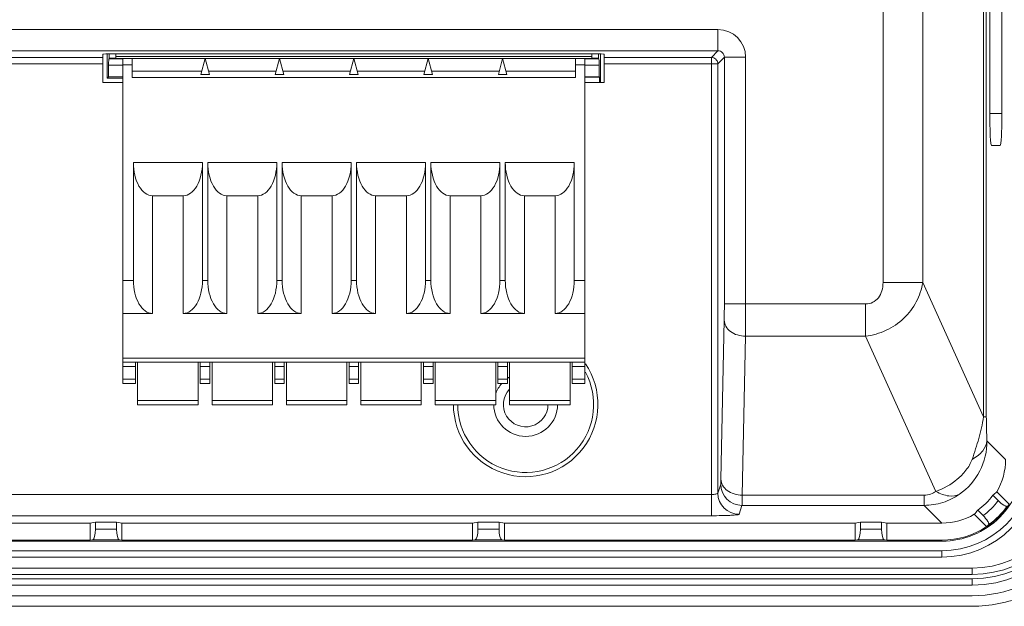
# Model space of a CAD drawing. Header units: centimetres. Extents: x -30 to 30, y -51 to 55.
# Tile 63 of 78: x 17.09 to 20.18, y -2.75 to -0.91. Entities that reach past the tile are written whole.
import ezdxf

# ---------------------------------------------------------------- set-up
doc = ezdxf.new("R2010")
doc.units = ezdxf.units.CM
doc.header["$MEASUREMENT"] = 0
doc.layers.add('06___PRT_ALL_SURFS', color=7, linetype='Continuous')

msp = doc.modelspace()

# ---------------------------------------------------------------- linework, layer by layer
at = {"layer": '06___PRT_ALL_SURFS', "lineweight": 9}
for points in [[(20.17179, -1.20435), (20.17179, -1.20435), (20.17179, -0.43997), (20.17179, -0.43997)], [(20.13392, -0.579), (20.13392, -0.579), (20.13392, -1.20435), (20.13392, -1.20435)], [(20.11413, -2.15624), (20.11413, -2.15624), (20.11413, -0.60235), (20.11413, -0.60235)], [(20.12289, -0.59041), (20.12289, -0.59041), (20.12289, -2.15624), (20.12289, -2.15624)], [(19.79894, -1.73457), (19.79894, -1.73457), (19.79894, -0.62893), (19.79894, -0.62893)], [(19.92332, -0.63473), (19.92332, -0.63473), (19.92332, -1.73457), (19.92332, -1.73457)], [(9.40777, -0.94061), (9.40777, -0.94061), (19.28103, -0.94061), (19.28103, -0.94061)], [(19.28103, -1.00727), (19.28103, -1.00727), (19.28103, -0.94061), (19.28103, -0.94061)], [(19.36768, -1.02726), (19.36767, -0.97941), (19.32888, -0.94061), (19.28103, -0.94061)], [(19.28103, -1.00727), (19.28103, -1.00727), (9.40777, -1.00727), (9.40777, -1.00727)], [(17.35106, -1.10723), (17.35106, -1.10723), (17.35106, -1.01764), (17.35106, -1.01764)], [(17.36511, -1.01718), (17.36511, -1.01718), (17.36511, -1.0928), (17.36511, -1.0928)], [(17.37082, -1.03101), (17.37082, -1.03101), (17.37082, -1.01706), (17.37082, -1.01706)], [(17.3844, -1.01706), (17.3844, -1.01706), (18.89106, -1.01706), (18.89106, -1.01706)], [(17.39201, -1.01706), (17.39201, -1.01706), (17.39201, -1.03152), (17.39201, -1.03152)], [(18.88534, -1.03152), (18.88534, -1.03152), (18.88534, -1.01706), (18.88534, -1.01706)], [(18.90653, -1.01713), (18.90653, -1.01713), (18.90653, -1.03101), (18.90653, -1.03101)], [(18.91225, -1.10723), (18.91225, -1.10723), (18.91225, -1.01764), (18.91225, -1.01764)], [(18.92439, -1.01764), (18.92439, -1.01764), (18.92439, -1.10723), (18.92439, -1.10723)], [(19.28103, -1.00727), (19.28103, -1.00727), (19.2604, -1.02789), (19.2604, -1.02789)], [(17.02808, -1.02789), (17.02808, -1.02789), (17.35106, -1.02789), (17.35106, -1.02789)], [(17.35106, -1.04797), (17.35106, -1.04797), (17.02808, -1.04797), (17.02808, -1.04797)], [(17.36976, -1.03207), (17.36957, -1.03227), (17.36942, -1.04117), (17.36942, -1.05207)], [(17.36976, -1.03207), (17.36976, -1.03207), (17.41368, -1.03207), (17.41368, -1.03207)], [(17.39143, -1.03049), (17.37915, -1.03057), (17.37105, -1.03078), (17.37082, -1.03101)], [(17.39201, -1.02485), (17.39201, -1.02485), (18.88534, -1.02485), (18.88534, -1.02485)], [(18.88534, -1.03152), (18.88534, -1.03152), (17.39201, -1.03152), (17.39201, -1.03152)], [(17.41368, -1.03152), (17.41368, -1.03152), (17.41368, -2.05152), (17.41368, -2.05152)], [(17.44368, -1.09152), (17.44368, -1.09152), (17.44368, -1.03152), (17.44368, -1.03152)], [(17.67201, -1.03152), (17.67201, -1.03152), (17.65862, -1.08152), (17.65862, -1.08152)], [(17.68541, -1.08152), (17.68541, -1.08152), (17.67201, -1.03152), (17.67201, -1.03152)], [(17.90534, -1.03152), (17.90534, -1.03152), (17.89195, -1.08152), (17.89195, -1.08152)], [(17.91874, -1.08152), (17.91874, -1.08152), (17.90534, -1.03152), (17.90534, -1.03152)], [(18.13868, -1.03152), (18.13868, -1.03152), (18.12528, -1.08152), (18.12528, -1.08152)], [(18.15208, -1.08152), (18.15208, -1.08152), (18.13868, -1.03152), (18.13868, -1.03152)], [(18.35862, -1.08152), (18.35862, -1.08152), (18.37201, -1.03152), (18.37201, -1.03152)], [(18.38541, -1.08152), (18.38541, -1.08152), (18.37201, -1.03152), (18.37201, -1.03152)], [(18.59195, -1.08152), (18.59195, -1.08152), (18.60534, -1.03152), (18.60534, -1.03152)], [(18.61874, -1.08152), (18.61874, -1.08152), (18.60534, -1.03152), (18.60534, -1.03152)], [(18.83368, -1.09152), (18.83368, -1.09152), (18.83368, -1.03152), (18.83368, -1.03152)], [(18.86368, -2.05152), (18.86368, -2.05152), (18.86368, -1.03152), (18.86368, -1.03152)], [(18.86368, -1.03207), (18.86368, -1.03207), (18.9076, -1.03207), (18.9076, -1.03207)], [(18.90653, -1.03101), (18.9063, -1.03078), (18.89821, -1.03057), (18.88593, -1.03049)], [(18.90794, -1.05207), (18.90794, -1.04117), (18.90779, -1.03227), (18.9076, -1.03207)], [(19.2604, -1.02789), (19.2604, -1.02789), (18.92439, -1.02789), (18.92439, -1.02789)], [(19.26039, -1.04795), (19.26039, -1.04795), (18.92439, -1.04795), (18.92439, -1.04795)], [(19.2604, -2.46624), (19.2604, -2.46624), (19.2604, -1.02789), (19.2604, -1.02789)], [(19.2604, -1.02789), (19.2655, -1.02789), (19.27093, -1.03014), (19.27454, -1.03375)], [(19.2804, -1.04789), (19.2804, -1.04789), (19.2604, -1.04789), (19.2604, -1.04789)], [(19.27686, -1.03654), (19.27617, -1.03554), (19.27539, -1.03461), (19.27454, -1.03375)], [(19.27686, -1.03654), (19.27911, -1.0398), (19.28039, -1.04392), (19.2804, -1.04789)], [(19.2804, -1.04789), (19.2804, -1.04789), (19.30102, -1.02726), (19.30102, -1.02726)], [(19.2804, -1.04789), (19.2804, -1.04789), (19.2804, -2.3952), (19.2804, -2.3952)], [(19.36768, -1.02726), (19.36768, -1.02726), (19.30102, -1.02726), (19.30102, -1.02726)], [(19.30102, -1.80168), (19.30102, -1.80168), (19.30102, -1.02726), (19.30102, -1.02726)], [(19.36768, -1.02726), (19.36768, -1.02726), (19.36768, -1.80171), (19.36768, -1.80171)], [(17.41368, -1.05207), (17.41368, -1.05207), (17.36942, -1.05207), (17.36942, -1.05207)], [(17.36942, -1.08849), (17.36942, -1.08849), (17.36942, -1.05207), (17.36942, -1.05207)], [(17.44368, -1.05152), (17.44368, -1.05152), (17.41368, -1.05152), (17.41368, -1.05152)], [(17.44368, -1.07152), (17.44368, -1.07152), (17.66129, -1.07152), (17.66129, -1.07152)], [(17.68273, -1.07152), (17.68273, -1.07152), (17.89462, -1.07152), (17.89462, -1.07152)], [(17.91606, -1.07152), (17.91606, -1.07152), (18.12796, -1.07152), (18.12796, -1.07152)], [(18.1494, -1.07152), (18.1494, -1.07152), (18.3613, -1.07152), (18.3613, -1.07152)], [(18.38273, -1.07152), (18.38273, -1.07152), (18.59463, -1.07152), (18.59463, -1.07152)], [(18.61606, -1.07152), (18.61606, -1.07152), (18.83368, -1.07152), (18.83368, -1.07152)], [(18.86368, -1.05152), (18.86368, -1.05152), (18.83368, -1.05152), (18.83368, -1.05152)], [(18.90794, -1.05207), (18.90794, -1.05207), (18.86368, -1.05207), (18.86368, -1.05207)], [(18.90794, -1.08849), (18.90794, -1.08849), (18.90794, -1.05207), (18.90794, -1.05207)], [(17.41368, -1.10723), (17.41368, -1.10723), (17.35106, -1.10723), (17.35106, -1.10723)], [(17.36511, -1.0928), (17.36511, -1.0928), (17.36942, -1.08849), (17.36942, -1.08849)], [(17.36511, -1.0928), (17.36511, -1.0928), (17.41368, -1.0928), (17.41368, -1.0928)], [(17.36942, -1.08849), (17.36942, -1.08849), (17.41368, -1.08849), (17.41368, -1.08849)], [(18.83368, -1.09152), (18.83368, -1.09152), (17.44368, -1.09152), (17.44368, -1.09152)], [(17.65862, -1.08152), (17.65862, -1.08152), (17.68541, -1.08152), (17.68541, -1.08152)], [(17.89195, -1.08152), (17.89195, -1.08152), (17.91874, -1.08152), (17.91874, -1.08152)], [(18.12528, -1.08152), (18.12528, -1.08152), (18.15208, -1.08152), (18.15208, -1.08152)], [(18.35862, -1.08152), (18.35862, -1.08152), (18.38541, -1.08152), (18.38541, -1.08152)], [(18.59195, -1.08152), (18.59195, -1.08152), (18.61874, -1.08152), (18.61874, -1.08152)], [(18.86368, -1.08849), (18.86368, -1.08849), (18.90794, -1.08849), (18.90794, -1.08849)], [(18.9098, -1.09036), (18.9098, -1.09036), (18.86368, -1.09036), (18.86368, -1.09036)], [(18.92439, -1.10723), (18.92439, -1.10723), (18.86368, -1.10723), (18.86368, -1.10723)], [(18.9098, -1.09036), (18.9098, -1.09036), (18.90794, -1.08849), (18.90794, -1.08849)], [(18.9098, -1.09036), (18.9098, -1.09036), (18.9098, -1.10723), (18.9098, -1.10723)], [(20.13392, -1.20435), (20.13392, -1.20435), (20.17179, -1.20435), (20.17179, -1.20435)], [(20.16655, -1.30435), (20.16655, -1.30435), (20.13915, -1.30435), (20.13915, -1.30435)], [(17.66368, -1.35819), (17.66368, -1.35819), (17.44701, -1.35819), (17.44701, -1.35819)], [(17.44701, -1.72759), (17.44701, -1.72759), (17.44701, -1.35819), (17.44701, -1.35819)], [(17.66368, -1.35819), (17.66368, -1.35819), (17.66368, -1.72759), (17.66368, -1.72759)], [(17.89701, -1.35819), (17.89701, -1.35819), (17.68034, -1.35819), (17.68034, -1.35819)], [(17.68034, -1.72759), (17.68034, -1.72759), (17.68034, -1.35819), (17.68034, -1.35819)], [(17.89701, -1.35819), (17.89701, -1.35819), (17.89701, -1.72759), (17.89701, -1.72759)], [(18.13034, -1.35819), (18.13034, -1.35819), (17.91368, -1.35819), (17.91368, -1.35819)], [(17.91368, -1.72759), (17.91368, -1.72759), (17.91368, -1.35819), (17.91368, -1.35819)], [(18.13034, -1.35819), (18.13034, -1.35819), (18.13034, -1.72759), (18.13034, -1.72759)], [(18.14701, -1.35819), (18.14701, -1.35819), (18.36368, -1.35819), (18.36368, -1.35819)], [(18.14701, -1.72759), (18.14701, -1.72759), (18.14701, -1.35819), (18.14701, -1.35819)], [(18.36368, -1.35819), (18.36368, -1.35819), (18.36368, -1.72759), (18.36368, -1.72759)], [(18.38034, -1.35819), (18.38034, -1.35819), (18.59701, -1.35819), (18.59701, -1.35819)], [(18.38034, -1.72759), (18.38034, -1.72759), (18.38034, -1.35819), (18.38034, -1.35819)], [(18.59701, -1.35819), (18.59701, -1.35819), (18.59701, -1.72759), (18.59701, -1.72759)], [(18.61368, -1.35819), (18.61368, -1.35819), (18.83034, -1.35819), (18.83034, -1.35819)], [(18.61368, -1.72759), (18.61368, -1.72759), (18.61368, -1.35819), (18.61368, -1.35819)], [(18.83034, -1.35819), (18.83034, -1.35819), (18.83034, -1.72759), (18.83034, -1.72759)], [(17.60368, -1.46211), (17.60368, -1.46211), (17.50701, -1.46211), (17.50701, -1.46211)], [(17.50701, -1.46211), (17.50701, -1.46211), (17.50701, -1.83152), (17.50701, -1.83152)], [(17.60368, -1.83152), (17.60368, -1.83152), (17.60368, -1.46211), (17.60368, -1.46211)], [(17.83701, -1.46211), (17.83701, -1.46211), (17.74034, -1.46211), (17.74034, -1.46211)], [(17.74034, -1.46211), (17.74034, -1.46211), (17.74034, -1.83152), (17.74034, -1.83152)], [(17.83701, -1.83152), (17.83701, -1.83152), (17.83701, -1.46211), (17.83701, -1.46211)], [(18.07034, -1.46211), (18.07034, -1.46211), (17.97368, -1.46211), (17.97368, -1.46211)], [(17.97368, -1.46211), (17.97368, -1.46211), (17.97368, -1.83152), (17.97368, -1.83152)], [(18.07034, -1.83152), (18.07034, -1.83152), (18.07034, -1.46211), (18.07034, -1.46211)], [(18.20701, -1.46211), (18.20701, -1.46211), (18.30368, -1.46211), (18.30368, -1.46211)], [(18.20701, -1.46211), (18.20701, -1.46211), (18.20701, -1.83152), (18.20701, -1.83152)], [(18.30368, -1.83152), (18.30368, -1.83152), (18.30368, -1.46211), (18.30368, -1.46211)], [(18.44034, -1.46211), (18.44034, -1.46211), (18.53701, -1.46211), (18.53701, -1.46211)], [(18.44034, -1.46211), (18.44034, -1.46211), (18.44034, -1.83152), (18.44034, -1.83152)], [(18.53701, -1.83152), (18.53701, -1.83152), (18.53701, -1.46211), (18.53701, -1.46211)], [(18.67368, -1.46211), (18.67368, -1.46211), (18.77034, -1.46211), (18.77034, -1.46211)], [(18.67368, -1.46211), (18.67368, -1.46211), (18.67368, -1.83152), (18.67368, -1.83152)], [(18.77034, -1.83152), (18.77034, -1.83152), (18.77034, -1.46211), (18.77034, -1.46211)], [(17.41368, -1.72759), (17.41368, -1.72759), (17.44701, -1.72759), (17.44701, -1.72759)], [(17.66368, -1.72759), (17.66368, -1.72759), (17.68034, -1.72759), (17.68034, -1.72759)], [(17.89701, -1.72759), (17.89701, -1.72759), (17.91368, -1.72759), (17.91368, -1.72759)], [(18.13034, -1.72759), (18.13034, -1.72759), (18.14701, -1.72759), (18.14701, -1.72759)], [(18.38034, -1.72759), (18.38034, -1.72759), (18.36368, -1.72759), (18.36368, -1.72759)], [(18.61368, -1.72759), (18.61368, -1.72759), (18.59701, -1.72759), (18.59701, -1.72759)], [(18.86368, -1.72759), (18.86368, -1.72759), (18.83034, -1.72759), (18.83034, -1.72759)], [(19.79894, -1.73457), (19.79894, -1.73457), (19.92332, -1.73457), (19.92332, -1.73457)], [(20.11413, -2.15624), (20.11413, -2.15624), (19.92332, -1.73457), (19.92332, -1.73457)], [(19.30102, -1.80171), (19.30102, -1.80171), (19.74419, -1.80171), (19.74419, -1.80171)], [(19.74419, -1.80171), (19.74419, -1.80171), (19.74419, -1.90313), (19.74419, -1.90313)], [(17.41368, -1.83152), (17.41368, -1.83152), (17.50701, -1.83152), (17.50701, -1.83152)], [(17.60368, -1.83152), (17.60368, -1.83152), (17.74034, -1.83152), (17.74034, -1.83152)], [(17.83701, -1.83152), (17.83701, -1.83152), (17.97368, -1.83152), (17.97368, -1.83152)], [(18.20701, -1.83152), (18.20701, -1.83152), (18.07034, -1.83152), (18.07034, -1.83152)], [(18.44034, -1.83152), (18.44034, -1.83152), (18.30368, -1.83152), (18.30368, -1.83152)], [(18.67368, -1.83152), (18.67368, -1.83152), (18.53701, -1.83152), (18.53701, -1.83152)], [(18.86368, -1.83152), (18.86368, -1.83152), (18.77034, -1.83152), (18.77034, -1.83152)], [(19.30061, -1.85245), (19.30061, -1.85245), (19.29041, -2.35134), (19.29041, -2.35134)], [(19.35707, -2.40207), (19.35707, -2.40207), (19.36727, -1.90313), (19.36727, -1.90313)], [(19.74419, -1.90313), (19.74419, -1.90313), (19.36727, -1.90313), (19.36727, -1.90313)], [(19.74419, -1.90313), (19.74419, -1.90313), (19.96445, -2.38991), (19.96445, -2.38991)], [(17.41368, -1.97152), (17.41368, -1.97152), (18.86368, -1.97152), (18.86368, -1.97152)], [(18.86368, -1.98485), (18.86368, -1.98485), (17.41368, -1.98485), (17.41368, -1.98485)], [(17.45368, -1.99819), (17.45368, -1.99819), (17.41368, -1.99819), (17.41368, -1.99819)], [(17.45368, -2.05152), (17.45368, -2.05152), (17.45368, -1.98485), (17.45368, -1.98485)], [(17.46034, -2.11819), (17.46034, -2.11819), (17.46034, -1.98485), (17.46034, -1.98485)], [(17.65034, -2.11819), (17.65034, -2.11819), (17.65034, -1.98485), (17.65034, -1.98485)], [(17.65701, -2.05152), (17.65701, -2.05152), (17.65701, -1.98485), (17.65701, -1.98485)], [(17.68701, -1.99819), (17.68701, -1.99819), (17.65701, -1.99819), (17.65701, -1.99819)], [(17.68701, -2.05152), (17.68701, -2.05152), (17.68701, -1.98485), (17.68701, -1.98485)], [(17.69368, -2.11819), (17.69368, -2.11819), (17.69368, -1.98485), (17.69368, -1.98485)], [(17.88368, -2.11819), (17.88368, -2.11819), (17.88368, -1.98485), (17.88368, -1.98485)], [(17.89034, -2.05152), (17.89034, -2.05152), (17.89034, -1.98485), (17.89034, -1.98485)], [(17.92034, -1.99819), (17.92034, -1.99819), (17.89034, -1.99819), (17.89034, -1.99819)], [(17.92034, -2.05152), (17.92034, -2.05152), (17.92034, -1.98485), (17.92034, -1.98485)], [(17.92701, -2.11819), (17.92701, -2.11819), (17.92701, -1.98485), (17.92701, -1.98485)], [(18.11701, -2.11819), (18.11701, -2.11819), (18.11701, -1.98485), (18.11701, -1.98485)], [(18.12368, -2.05152), (18.12368, -2.05152), (18.12368, -1.98485), (18.12368, -1.98485)], [(18.15368, -1.99819), (18.15368, -1.99819), (18.12368, -1.99819), (18.12368, -1.99819)], [(18.15368, -2.05152), (18.15368, -2.05152), (18.15368, -1.98485), (18.15368, -1.98485)], [(18.16034, -1.98485), (18.16034, -1.98485), (18.16034, -2.11819), (18.16034, -2.11819)], [(18.35034, -2.11819), (18.35034, -2.11819), (18.35034, -1.98485), (18.35034, -1.98485)], [(18.35701, -1.98485), (18.35701, -1.98485), (18.35701, -2.05152), (18.35701, -2.05152)], [(18.38701, -1.99819), (18.38701, -1.99819), (18.35701, -1.99819), (18.35701, -1.99819)], [(18.38701, -2.05152), (18.38701, -2.05152), (18.38701, -1.98485), (18.38701, -1.98485)], [(18.39368, -1.98485), (18.39368, -1.98485), (18.39368, -2.11819), (18.39368, -2.11819)], [(18.58368, -2.11819), (18.58368, -2.11819), (18.58368, -1.98485), (18.58368, -1.98485)], [(18.59034, -1.98485), (18.59034, -1.98485), (18.59034, -2.05152), (18.59034, -2.05152)], [(18.62034, -1.99819), (18.62034, -1.99819), (18.59034, -1.99819), (18.59034, -1.99819)], [(18.62034, -2.05152), (18.62034, -2.05152), (18.62034, -1.98485), (18.62034, -1.98485)], [(18.62701, -1.98485), (18.62701, -1.98485), (18.62701, -2.11819), (18.62701, -2.11819)], [(18.81701, -2.11819), (18.81701, -2.11819), (18.81701, -1.98485), (18.81701, -1.98485)], [(18.82368, -2.05152), (18.82368, -2.05152), (18.82368, -1.98485), (18.82368, -1.98485)], [(18.86368, -1.99819), (18.86368, -1.99819), (18.82368, -1.99819), (18.82368, -1.99819)], [(17.41368, -2.03819), (17.41368, -2.03819), (17.45368, -2.03819), (17.45368, -2.03819)], [(17.65701, -2.03819), (17.65701, -2.03819), (17.68701, -2.03819), (17.68701, -2.03819)], [(17.89034, -2.03819), (17.89034, -2.03819), (17.92034, -2.03819), (17.92034, -2.03819)], [(18.12368, -2.03819), (18.12368, -2.03819), (18.15368, -2.03819), (18.15368, -2.03819)], [(18.35701, -2.03819), (18.35701, -2.03819), (18.38701, -2.03819), (18.38701, -2.03819)], [(18.59034, -2.03819), (18.59034, -2.03819), (18.62034, -2.03819), (18.62034, -2.03819)], [(18.62694, -2.03108), (18.62514, -2.03214), (18.62338, -2.03326), (18.62165, -2.03443)], [(18.82368, -2.03819), (18.82368, -2.03819), (18.86368, -2.03819), (18.86368, -2.03819)], [(17.45368, -2.05152), (17.45368, -2.05152), (17.41368, -2.05152), (17.41368, -2.05152)], [(17.68701, -2.05152), (17.68701, -2.05152), (17.65701, -2.05152), (17.65701, -2.05152)], [(17.92034, -2.05152), (17.92034, -2.05152), (17.89034, -2.05152), (17.89034, -2.05152)], [(18.15368, -2.05152), (18.15368, -2.05152), (18.12368, -2.05152), (18.12368, -2.05152)], [(18.38701, -2.05152), (18.38701, -2.05152), (18.35701, -2.05152), (18.35701, -2.05152)], [(18.60254, -2.05129), (18.59428, -2.06072), (18.58786, -2.07161), (18.58362, -2.08341)], [(18.62034, -2.05152), (18.62034, -2.05152), (18.59034, -2.05152), (18.59034, -2.05152)], [(18.86368, -2.05152), (18.86368, -2.05152), (18.82368, -2.05152), (18.82368, -2.05152)], [(17.46034, -2.10485), (17.46034, -2.10485), (17.65034, -2.10485), (17.65034, -2.10485)], [(17.65034, -2.11819), (17.65034, -2.11819), (17.46034, -2.11819), (17.46034, -2.11819)], [(17.69368, -2.10485), (17.69368, -2.10485), (17.88368, -2.10485), (17.88368, -2.10485)], [(17.88368, -2.11819), (17.88368, -2.11819), (17.69368, -2.11819), (17.69368, -2.11819)], [(17.92701, -2.10485), (17.92701, -2.10485), (18.11701, -2.10485), (18.11701, -2.10485)], [(18.11701, -2.11819), (18.11701, -2.11819), (17.92701, -2.11819), (17.92701, -2.11819)], [(18.16034, -2.10485), (18.16034, -2.10485), (18.35034, -2.10485), (18.35034, -2.10485)], [(18.35034, -2.11819), (18.35034, -2.11819), (18.16034, -2.11819), (18.16034, -2.11819)], [(18.39368, -2.10485), (18.39368, -2.10485), (18.58368, -2.10485), (18.58368, -2.10485)], [(18.58368, -2.11819), (18.58368, -2.11819), (18.39368, -2.11819), (18.39368, -2.11819)], [(18.62701, -2.10485), (18.62701, -2.10485), (18.81701, -2.10485), (18.81701, -2.10485)], [(18.81701, -2.11819), (18.81701, -2.11819), (18.62701, -2.11819), (18.62701, -2.11819)], [(20.12289, -2.15624), (20.12289, -2.15624), (20.11413, -2.15624), (20.11413, -2.15624)], [(20.18332, -2.28975), (20.18332, -2.28975), (20.1248, -2.23123), (20.1248, -2.23123)], [(19.98369, -2.59615), (20.15285, -2.59615), (20.28998, -2.45901), (20.28999, -2.28985)], [(19.98371, -2.57615), (20.14181, -2.57614), (20.26997, -2.44797), (20.26999, -2.28987)], [(20.15571, -2.39116), (20.17379, -2.36043), (20.18333, -2.32541), (20.18332, -2.28975)], [(20.07851, -2.71722), (20.29897, -2.71724), (20.47771, -2.53853), (20.47773, -2.31806)], [(20.07853, -2.66389), (20.26955, -2.66389), (20.42439, -2.50905), (20.42439, -2.31804)], [(20.07854, -2.68389), (20.28059, -2.68388), (20.44439, -2.52009), (20.44439, -2.31803)], [(20.07854, -2.65056), (20.26219, -2.65055), (20.41106, -2.50168), (20.41106, -2.31803)], [(20.07854, -2.63056), (20.25113, -2.63055), (20.39105, -2.49065), (20.39106, -2.31805)], [(19.28971, -2.36723), (19.28971, -2.36723), (19.2804, -2.3952), (19.2804, -2.3952)], [(19.28971, -2.36723), (19.28977, -2.404), (19.31959, -2.43378), (19.35637, -2.4338)], [(9.42839, -2.39967), (9.42839, -2.39967), (19.26039, -2.39967), (19.26039, -2.39967)], [(19.28039, -2.3952), (19.28046, -2.43197), (19.31028, -2.46175), (19.34705, -2.46177)], [(19.35707, -2.40207), (19.35707, -2.40207), (19.92791, -2.40207), (19.92791, -2.40207)], [(19.92791, -2.4338), (19.92791, -2.4338), (19.92791, -2.40207), (19.92791, -2.40207)], [(20.09581, -2.44911), (20.11403, -2.43613), (20.12997, -2.4202), (20.14295, -2.40197)], [(20.14295, -2.40197), (20.14735, -2.39855), (20.15161, -2.39495), (20.15571, -2.39116)], [(20.14295, -2.40197), (20.14295, -2.40197), (20.1599, -2.41892), (20.1599, -2.41892)], [(20.19439, -2.42984), (20.19439, -2.42984), (20.15571, -2.39116), (20.15571, -2.39116)], [(19.34705, -2.46177), (19.34705, -2.46177), (19.35637, -2.4338), (19.35637, -2.4338)], [(19.92791, -2.4338), (19.92791, -2.4338), (19.35637, -2.4338), (19.35637, -2.4338)], [(19.92791, -2.4338), (19.92791, -2.4338), (19.98359, -2.48948), (19.98359, -2.48948)], [(20.11275, -2.46606), (20.13076, -2.45281), (20.14665, -2.43692), (20.15989, -2.41892)], [(20.12367, -2.50055), (20.15143, -2.48208), (20.17592, -2.45759), (20.19439, -2.42984)], [(20.13002, -2.49469), (20.15259, -2.47852), (20.17236, -2.45875), (20.18853, -2.43618)], [(19.2604, -2.46624), (19.2604, -2.46624), (9.42839, -2.46624), (9.42839, -2.46624)], [(19.98359, -2.48948), (20.01925, -2.48949), (20.05426, -2.47995), (20.08499, -2.46187)], [(20.08499, -2.46187), (20.08879, -2.45778), (20.09239, -2.45352), (20.09581, -2.44911)], [(20.08499, -2.46187), (20.08499, -2.46187), (20.12367, -2.50055), (20.12367, -2.50055)], [(20.11276, -2.46606), (20.11276, -2.46606), (20.09581, -2.44911), (20.09581, -2.44911)], [(16.21106, -2.48948), (16.21106, -2.48948), (17.31106, -2.48948), (17.31106, -2.48948)], [(17.32773, -2.48599), (17.32773, -2.48599), (17.31106, -2.48948), (17.31106, -2.48948)], [(17.31106, -2.54281), (17.31106, -2.54281), (17.31106, -2.48948), (17.31106, -2.48948)], [(17.3944, -2.48599), (17.3944, -2.48599), (17.32773, -2.48599), (17.32773, -2.48599)], [(17.32773, -2.50829), (17.32773, -2.50829), (17.32773, -2.48599), (17.32773, -2.48599)], [(17.41106, -2.48948), (17.41106, -2.48948), (17.3944, -2.48599), (17.3944, -2.48599)], [(17.3944, -2.48599), (17.3944, -2.48599), (17.3944, -2.50829), (17.3944, -2.50829)], [(17.41106, -2.48948), (17.41106, -2.48948), (18.51106, -2.48948), (18.51106, -2.48948)], [(17.41106, -2.48948), (17.41106, -2.48948), (17.41106, -2.54281), (17.41106, -2.54281)], [(18.52773, -2.48599), (18.52773, -2.48599), (18.51106, -2.48948), (18.51106, -2.48948)], [(18.51106, -2.54281), (18.51106, -2.54281), (18.51106, -2.48948), (18.51106, -2.48948)], [(18.5944, -2.48599), (18.5944, -2.48599), (18.52773, -2.48599), (18.52773, -2.48599)], [(18.52773, -2.50829), (18.52773, -2.50829), (18.52773, -2.48599), (18.52773, -2.48599)], [(18.61106, -2.48948), (18.61106, -2.48948), (18.5944, -2.48599), (18.5944, -2.48599)], [(18.5944, -2.48599), (18.5944, -2.48599), (18.5944, -2.50829), (18.5944, -2.50829)], [(18.61106, -2.48948), (18.61106, -2.48948), (19.71106, -2.48948), (19.71106, -2.48948)], [(18.61106, -2.48948), (18.61106, -2.48948), (18.61106, -2.54281), (18.61106, -2.54281)], [(19.72773, -2.48599), (19.72773, -2.48599), (19.71106, -2.48948), (19.71106, -2.48948)], [(19.71106, -2.54281), (19.71106, -2.54281), (19.71106, -2.48948), (19.71106, -2.48948)], [(19.79439, -2.48599), (19.79439, -2.48599), (19.72773, -2.48599), (19.72773, -2.48599)], [(19.72773, -2.50829), (19.72773, -2.50829), (19.72773, -2.48599), (19.72773, -2.48599)], [(19.81106, -2.48948), (19.81106, -2.48948), (19.79439, -2.48599), (19.79439, -2.48599)], [(19.79439, -2.48599), (19.79439, -2.48599), (19.79439, -2.50829), (19.79439, -2.50829)], [(19.81106, -2.48948), (19.81106, -2.48948), (19.98359, -2.48948), (19.98359, -2.48948)], [(19.81106, -2.48948), (19.81106, -2.48948), (19.81106, -2.54281), (19.81106, -2.54281)], [(19.98355, -2.54281), (20.0334, -2.54284), (20.08215, -2.52814), (20.12367, -2.50055)], [(20.12367, -2.50055), (20.12582, -2.49863), (20.12793, -2.49668), (20.13002, -2.49469)], [(17.31969, -2.54161), (17.32418, -2.54098), (17.32773, -2.52625), (17.32773, -2.50829)], [(17.32773, -2.50829), (17.32773, -2.50829), (17.3944, -2.50829), (17.3944, -2.50829)], [(17.3944, -2.50829), (17.3944, -2.52625), (17.39795, -2.54098), (17.40244, -2.54161)], [(18.51969, -2.54161), (18.52418, -2.54098), (18.52773, -2.52625), (18.52773, -2.50829)], [(18.52773, -2.50829), (18.52773, -2.50829), (18.5944, -2.50829), (18.5944, -2.50829)], [(18.5944, -2.50829), (18.5944, -2.52625), (18.59795, -2.54098), (18.60244, -2.54161)], [(19.71969, -2.54161), (19.72417, -2.54098), (19.72773, -2.52625), (19.72773, -2.50829)], [(19.72773, -2.50829), (19.72773, -2.50829), (19.79439, -2.50829), (19.79439, -2.50829)], [(19.79439, -2.50829), (19.79439, -2.52625), (19.79795, -2.54098), (19.80243, -2.54161)], [(19.98369, -2.54619), (19.98369, -2.54619), (8.70511, -2.54619), (8.70511, -2.54619)], [(16.21106, -2.54281), (16.21106, -2.54281), (17.31106, -2.54281), (17.31106, -2.54281)], [(17.31106, -2.54281), (17.31106, -2.54281), (17.31969, -2.54161), (17.31969, -2.54161)], [(17.40244, -2.54161), (17.40244, -2.54161), (17.31969, -2.54161), (17.31969, -2.54161)], [(17.40244, -2.54161), (17.40244, -2.54161), (17.41106, -2.54281), (17.41106, -2.54281)], [(17.41106, -2.54281), (17.41106, -2.54281), (18.51106, -2.54281), (18.51106, -2.54281)], [(18.51106, -2.54281), (18.51106, -2.54281), (18.51969, -2.54161), (18.51969, -2.54161)], [(18.60244, -2.54161), (18.60244, -2.54161), (18.51969, -2.54161), (18.51969, -2.54161)], [(18.60244, -2.54161), (18.60244, -2.54161), (18.61106, -2.54281), (18.61106, -2.54281)], [(18.61106, -2.54281), (18.61106, -2.54281), (19.71106, -2.54281), (19.71106, -2.54281)], [(19.71106, -2.54281), (19.71106, -2.54281), (19.71969, -2.54161), (19.71969, -2.54161)], [(19.80243, -2.54161), (19.80243, -2.54161), (19.71969, -2.54161), (19.71969, -2.54161)], [(19.80243, -2.54161), (19.80243, -2.54161), (19.81106, -2.54281), (19.81106, -2.54281)], [(19.81106, -2.54281), (19.81106, -2.54281), (19.98353, -2.54281), (19.98353, -2.54281)], [(19.98369, -2.54619), (19.98369, -2.54619), (19.98369, -2.54281), (19.98369, -2.54281)], [(8.7051, -2.57615), (8.7051, -2.57615), (19.98369, -2.57615), (19.98369, -2.57615)], [(19.98369, -2.59615), (19.98369, -2.59615), (19.98369, -2.57615), (19.98369, -2.57615)], [(8.7051, -2.59615), (8.7051, -2.59615), (19.98369, -2.59615), (19.98369, -2.59615)], [(8.61025, -2.63056), (8.61025, -2.63056), (20.07853, -2.63056), (20.07853, -2.63056)], [(8.61025, -2.65056), (8.61025, -2.65056), (20.07854, -2.65056), (20.07854, -2.65056)], [(20.07853, -2.65056), (20.07853, -2.65056), (20.07853, -2.63056), (20.07853, -2.63056)], [(20.07853, -2.66389), (20.07853, -2.66389), (8.61024, -2.66389), (8.61024, -2.66389)], [(20.07853, -2.68389), (20.07853, -2.68389), (8.61026, -2.68389), (8.61026, -2.68389)], [(20.07853, -2.68389), (20.07853, -2.68389), (20.07853, -2.66389), (20.07853, -2.66389)], [(8.61026, -2.71722), (8.61026, -2.71722), (20.07853, -2.71722), (20.07853, -2.71722)], [(20.07827, -2.75056), (20.07827, -2.75056), (8.61052, -2.75056), (8.61052, -2.75056)]]:
    msp.add_open_spline(points, degree=3, dxfattribs=at)
for points, knots in [([(17.3844, -1.01706), (17.37556, -1.01706), (17.36708, -1.01712), (17.36082, -1.01723), (17.35458, -1.01734), (17.35106, -1.01749), (17.35106, -1.01764)], [0, 0, 0, 0, 0.5, 0.5, 0.5, 1, 1, 1, 1]), ([(18.92439, -1.01764), (18.92439, -1.01749), (18.92088, -1.01734), (18.91463, -1.01723), (18.90838, -1.01712), (18.8999, -1.01706), (18.89106, -1.01706)], [0, 0, 0, 0, 0.5, 0.5, 0.5, 1, 1, 1, 1]), ([(19.28103, -1.00727), (19.28613, -1.00726), (19.29145, -1.00939), (19.29518, -1.01312), (19.2989, -1.01685), (19.30103, -1.02216), (19.30102, -1.02726)], [0, 0, 0, 0, 0.5, 0.5, 0.5, 1, 1, 1, 1]), ([(20.13392, -1.20435), (20.13392, -1.23087), (20.13447, -1.25631), (20.13545, -1.27506), (20.13644, -1.29381), (20.13777, -1.30435), (20.13915, -1.30435)], [0, 0, 0, 0, 0.5, 0.5, 0.5, 1, 1, 1, 1]), ([(20.16655, -1.30435), (20.16793, -1.30435), (20.16927, -1.29381), (20.17025, -1.27506), (20.17123, -1.25631), (20.17179, -1.23087), (20.17179, -1.20435)], [0, 0, 0, 0, 0.5, 0.5, 0.5, 1, 1, 1, 1]), ([(17.44701, -1.35819), (17.44701, -1.38575), (17.45334, -1.41218), (17.46458, -1.43167), (17.47584, -1.45116), (17.4911, -1.46211), (17.50701, -1.46211)], [0, 0, 0, 0, 0.5, 0.5, 0.5, 1, 1, 1, 1]), ([(17.60368, -1.46211), (17.61959, -1.46211), (17.63486, -1.45116), (17.6461, -1.43167), (17.65736, -1.41218), (17.66368, -1.38575), (17.66368, -1.35819)], [0, 0, 0, 0, 0.5, 0.5, 0.5, 1, 1, 1, 1]), ([(17.68034, -1.35819), (17.68034, -1.38575), (17.68667, -1.41218), (17.69792, -1.43167), (17.70917, -1.45116), (17.72443, -1.46211), (17.74034, -1.46211)], [0, 0, 0, 0, 0.5, 0.5, 0.5, 1, 1, 1, 1]), ([(17.83701, -1.46211), (17.85292, -1.46211), (17.86819, -1.45116), (17.87944, -1.43167), (17.89069, -1.41218), (17.89701, -1.38575), (17.89701, -1.35819)], [0, 0, 0, 0, 0.5, 0.5, 0.5, 1, 1, 1, 1]), ([(17.91368, -1.35819), (17.91368, -1.38575), (17.92, -1.41218), (17.93125, -1.43167), (17.9425, -1.45116), (17.95776, -1.46211), (17.97368, -1.46211)], [0, 0, 0, 0, 0.5, 0.5, 0.5, 1, 1, 1, 1]), ([(18.07034, -1.46211), (18.08626, -1.46211), (18.10152, -1.45116), (18.11277, -1.43167), (18.12402, -1.41218), (18.13034, -1.38575), (18.13034, -1.35819)], [0, 0, 0, 0, 0.5, 0.5, 0.5, 1, 1, 1, 1]), ([(18.14701, -1.35819), (18.14701, -1.38575), (18.15334, -1.41218), (18.16458, -1.43167), (18.17584, -1.45116), (18.1911, -1.46211), (18.20701, -1.46211)], [0, 0, 0, 0, 0.5, 0.5, 0.5, 1, 1, 1, 1]), ([(18.30368, -1.46211), (18.31959, -1.46211), (18.33486, -1.45116), (18.3461, -1.43167), (18.35736, -1.41218), (18.36368, -1.38575), (18.36368, -1.35819)], [0, 0, 0, 0, 0.5, 0.5, 0.5, 1, 1, 1, 1]), ([(18.38034, -1.35819), (18.38034, -1.38575), (18.38667, -1.41218), (18.39792, -1.43167), (18.40917, -1.45116), (18.42443, -1.46211), (18.44034, -1.46211)], [0, 0, 0, 0, 0.5, 0.5, 0.5, 1, 1, 1, 1]), ([(18.53701, -1.46211), (18.55292, -1.46211), (18.56819, -1.45116), (18.57944, -1.43167), (18.59069, -1.41218), (18.59701, -1.38575), (18.59701, -1.35819)], [0, 0, 0, 0, 0.5, 0.5, 0.5, 1, 1, 1, 1]), ([(18.61368, -1.35819), (18.61368, -1.38575), (18.62, -1.41218), (18.63125, -1.43167), (18.6425, -1.45116), (18.65776, -1.46211), (18.67368, -1.46211)], [0, 0, 0, 0, 0.5, 0.5, 0.5, 1, 1, 1, 1]), ([(18.77034, -1.46211), (18.78626, -1.46211), (18.80152, -1.45116), (18.81277, -1.43167), (18.82402, -1.41218), (18.83034, -1.38575), (18.83034, -1.35819)], [0, 0, 0, 0, 0.5, 0.5, 0.5, 1, 1, 1, 1]), ([(17.44701, -1.72759), (17.44701, -1.75515), (17.45334, -1.78159), (17.46458, -1.80108), (17.47584, -1.82057), (17.4911, -1.83152), (17.50701, -1.83152)], [0, 0, 0, 0, 0.5, 0.5, 0.5, 1, 1, 1, 1]), ([(17.60368, -1.83152), (17.61959, -1.83152), (17.63486, -1.82057), (17.6461, -1.80108), (17.65736, -1.78159), (17.66368, -1.75515), (17.66368, -1.72759)], [0, 0, 0, 0, 0.5, 0.5, 0.5, 1, 1, 1, 1]), ([(17.68034, -1.72759), (17.68034, -1.75515), (17.68667, -1.78159), (17.69792, -1.80108), (17.70917, -1.82057), (17.72443, -1.83152), (17.74034, -1.83152)], [0, 0, 0, 0, 0.5, 0.5, 0.5, 1, 1, 1, 1]), ([(17.83701, -1.83152), (17.85292, -1.83152), (17.86819, -1.82057), (17.87944, -1.80108), (17.89069, -1.78159), (17.89701, -1.75515), (17.89701, -1.72759)], [0, 0, 0, 0, 0.5, 0.5, 0.5, 1, 1, 1, 1]), ([(17.91368, -1.72759), (17.91368, -1.75515), (17.92, -1.78159), (17.93125, -1.80108), (17.9425, -1.82057), (17.95776, -1.83152), (17.97368, -1.83152)], [0, 0, 0, 0, 0.5, 0.5, 0.5, 1, 1, 1, 1]), ([(18.07034, -1.83152), (18.08626, -1.83152), (18.10152, -1.82057), (18.11277, -1.80108), (18.12402, -1.78159), (18.13034, -1.75515), (18.13034, -1.72759)], [0, 0, 0, 0, 0.5, 0.5, 0.5, 1, 1, 1, 1]), ([(18.14701, -1.72759), (18.14701, -1.75515), (18.15334, -1.78159), (18.16458, -1.80108), (18.17584, -1.82057), (18.1911, -1.83152), (18.20701, -1.83152)], [0, 0, 0, 0, 0.5, 0.5, 0.5, 1, 1, 1, 1]), ([(18.30368, -1.83152), (18.31959, -1.83152), (18.33486, -1.82057), (18.3461, -1.80108), (18.35736, -1.78159), (18.36368, -1.75515), (18.36368, -1.72759)], [0, 0, 0, 0, 0.5, 0.5, 0.5, 1, 1, 1, 1]), ([(18.38034, -1.72759), (18.38034, -1.75515), (18.38667, -1.78159), (18.39792, -1.80108), (18.40917, -1.82057), (18.42443, -1.83152), (18.44034, -1.83152)], [0, 0, 0, 0, 0.5, 0.5, 0.5, 1, 1, 1, 1]), ([(18.53701, -1.83152), (18.55292, -1.83152), (18.56819, -1.82057), (18.57944, -1.80108), (18.59069, -1.78159), (18.59701, -1.75515), (18.59701, -1.72759)], [0, 0, 0, 0, 0.5, 0.5, 0.5, 1, 1, 1, 1]), ([(18.61368, -1.72759), (18.61368, -1.75515), (18.62, -1.78159), (18.63125, -1.80108), (18.6425, -1.82057), (18.65776, -1.83152), (18.67368, -1.83152)], [0, 0, 0, 0, 0.5, 0.5, 0.5, 1, 1, 1, 1]), ([(18.77034, -1.83152), (18.78626, -1.83152), (18.80152, -1.82057), (18.81277, -1.80108), (18.82402, -1.78159), (18.83034, -1.75515), (18.83034, -1.72759)], [0, 0, 0, 0, 0.5, 0.5, 0.5, 1, 1, 1, 1]), ([(19.74419, -1.90313), (19.76634, -1.90041), (19.7882, -1.89404), (19.80848, -1.88445), (19.82874, -1.87487), (19.84743, -1.86207), (19.86364, -1.84665), (19.87949, -1.83157), (19.89297, -1.81397), (19.90321, -1.79459), (19.91313, -1.77583), (19.92003, -1.75541), (19.92332, -1.73457)], [0, 0, 0, 0, 0.25, 0.25, 0.25, 0.5, 0.5, 0.5, 0.75, 0.75, 0.75, 1, 1, 1, 1]), ([(19.79894, -1.73457), (19.79894, -1.74329), (19.7978, -1.75207), (19.79525, -1.76047), (19.79288, -1.76828), (19.7893, -1.77577), (19.78423, -1.78214), (19.77945, -1.78814), (19.77335, -1.79314), (19.76643, -1.79654), (19.75952, -1.79993), (19.7518, -1.80171), (19.74419, -1.80171)], [0, 0, 0, 0, 0.25, 0.25, 0.25, 0.5, 0.5, 0.5, 0.75, 0.75, 0.75, 1, 1, 1, 1]), ([(19.30102, -1.80168), (19.30102, -1.80645), (19.30101, -1.81122), (19.30099, -1.81599), (19.30095, -1.82815), (19.30086, -1.8403), (19.30061, -1.85245)], [0, 0, 0, 0, 0.5, 0.5, 0.5, 1, 1, 1, 1]), ([(19.36768, -1.80171), (19.36768, -1.81124), (19.36767, -1.82077), (19.36765, -1.83029), (19.36761, -1.85457), (19.36751, -1.87885), (19.36727, -1.90313)], [0, 0, 0, 0, 0.5, 0.5, 0.5, 1, 1, 1, 1]), ([(19.36727, -1.90313), (19.35872, -1.90306), (19.35012, -1.90174), (19.34193, -1.89911), (19.33421, -1.89663), (19.32686, -1.89299), (19.3204, -1.88808), (19.31456, -1.88364), (19.30945, -1.87815), (19.3059, -1.8717), (19.30266, -1.8658), (19.30071, -1.85909), (19.30061, -1.85243)], [0, 0, 0, 0, 0.25, 0.25, 0.25, 0.5, 0.5, 0.5, 0.75, 0.75, 0.75, 1, 1, 1, 1]), ([(18.45106, -2.11723), (18.45106, -2.21461), (18.51328, -2.30111), (18.6056, -2.33211), (18.69792, -2.3631), (18.79973, -2.33165), (18.85849, -2.25399), (18.91725, -2.17632), (18.91983, -2.0698), (18.8649, -1.98938)], [0, 0, 0, 0, 0.3333333, 0.3333333, 0.3333333, 0.6666667, 0.6666667, 0.6666667, 1, 1, 1, 1]), ([(18.4644, -2.11723), (18.4644, -2.20618), (18.5196, -2.28581), (18.6029, -2.31701), (18.68622, -2.34821), (18.78014, -2.32444), (18.83858, -2.25737), (18.89702, -2.19029), (18.90769, -2.094), (18.86538, -2.01575)], [0, 0, 0, 0, 0.3333333, 0.3333333, 0.3333333, 0.6666667, 0.6666667, 0.6666667, 1, 1, 1, 1]), ([(18.62666, -2.06935), (18.60518, -2.09225), (18.60159, -2.12667), (18.61788, -2.15352), (18.63416, -2.18037), (18.66633, -2.19309), (18.69657, -2.18464), (18.72682, -2.17619), (18.74773, -2.14863), (18.74773, -2.11723)], [0, 0, 0, 0, 0.3333333, 0.3333333, 0.3333333, 0.6666667, 0.6666667, 0.6666667, 1, 1, 1, 1]), ([(18.57773, -2.11723), (18.57773, -2.17245), (18.6225, -2.21723), (18.67773, -2.21723), (18.73296, -2.21723), (18.77773, -2.17245), (18.77773, -2.11723)], [0, 0, 0, 0, 0.5, 0.5, 0.5, 1, 1, 1, 1]), ([(20.11413, -2.15624), (20.11046, -2.17893), (20.10523, -2.20137), (20.09911, -2.22353), (20.09298, -2.24573), (20.08595, -2.26766), (20.07826, -2.28935)], [0, 0, 0, 0, 0.5, 0.5, 0.5, 1, 1, 1, 1]), ([(20.1248, -2.23123), (20.12455, -2.22491), (20.12433, -2.21859), (20.12411, -2.21226), (20.12346, -2.19359), (20.12289, -2.17492), (20.12289, -2.15624)], [0, 0, 0, 0, 0.5, 0.5, 0.5, 1, 1, 1, 1]), ([(20.1248, -2.23123), (20.12517, -2.26359), (20.11752, -2.29654), (20.10253, -2.32571), (20.08757, -2.35481), (20.06531, -2.38016), (20.03889, -2.3987)], [0, 0, 0, 0, 0.5, 0.5, 0.5, 1, 1, 1, 1]), ([(20.1248, -2.23123), (20.12399, -2.24267), (20.1187, -2.25383), (20.11149, -2.26293), (20.10721, -2.26833), (20.10225, -2.27301), (20.0969, -2.27723), (20.09108, -2.28181), (20.0848, -2.28586), (20.07826, -2.28935)], [0, 0, 0, 0, 0.3333333, 0.3333333, 0.3333333, 0.6666667, 0.6666667, 0.6666667, 1, 1, 1, 1]), ([(20.07826, -2.28935), (20.0739, -2.30167), (20.06705, -2.3131), (20.05903, -2.32349), (20.05093, -2.334), (20.04164, -2.34345), (20.03148, -2.35194), (20.01172, -2.36846), (19.98867, -2.38135), (19.96445, -2.38991)], [0, 0, 0, 0, 0.3333333, 0.3333333, 0.3333333, 0.6666667, 0.6666667, 0.6666667, 1, 1, 1, 1]), ([(19.98369, -2.54619), (20.05167, -2.54619), (20.11687, -2.51918), (20.16495, -2.47111), (20.21302, -2.42304), (20.24003, -2.35784), (20.24003, -2.28985)], [0, 0, 0, 0, 0.5, 0.5, 0.5, 1, 1, 1, 1]), ([(20.07827, -2.75056), (20.13457, -2.75056), (20.19149, -2.73933), (20.24394, -2.71767), (20.29638, -2.696), (20.34435, -2.66391), (20.38439, -2.62388), (20.42442, -2.58385), (20.45651, -2.53587), (20.47817, -2.48343), (20.49984, -2.43099), (20.51106, -2.37407), (20.51106, -2.31777)], [0, 0, 0, 0, 0.25, 0.25, 0.25, 0.5, 0.5, 0.5, 0.75, 0.75, 0.75, 1, 1, 1, 1]), ([(19.29041, -2.35134), (19.29037, -2.35347), (19.29031, -2.35559), (19.29025, -2.35771), (19.29021, -2.35934), (19.29017, -2.36096), (19.29009, -2.36257), (19.29003, -2.36363), (19.28995, -2.36469), (19.2899, -2.36577), (19.28988, -2.36627), (19.28987, -2.36676), (19.28971, -2.36723)], [0, 0, 0, 0, 0.25, 0.25, 0.25, 0.5, 0.5, 0.5, 0.75, 0.75, 0.75, 1, 1, 1, 1]), ([(19.29041, -2.35136), (19.29051, -2.35802), (19.29245, -2.36473), (19.2957, -2.37063), (19.29925, -2.37709), (19.30436, -2.38257), (19.31019, -2.38701), (19.31665, -2.39193), (19.32401, -2.39557), (19.33173, -2.39805), (19.33991, -2.40067), (19.34851, -2.40199), (19.35707, -2.40207)], [0, 0, 0, 0, 0.25, 0.25, 0.25, 0.5, 0.5, 0.5, 0.75, 0.75, 0.75, 1, 1, 1, 1]), ([(19.2804, -2.3952), (19.28033, -2.39599), (19.27953, -2.39651), (19.27876, -2.39691), (19.27726, -2.39769), (19.27587, -2.39805), (19.27443, -2.39836), (19.26998, -2.39929), (19.26509, -2.39966), (19.2604, -2.39966)], [0, 0, 0, 0, 0.3333333, 0.3333333, 0.3333333, 0.6666667, 0.6666667, 0.6666667, 1, 1, 1, 1]), ([(19.35707, -2.40207), (19.35702, -2.40631), (19.35697, -2.41056), (19.35691, -2.41481), (19.35687, -2.41804), (19.35683, -2.42127), (19.35674, -2.4245), (19.35668, -2.42663), (19.3566, -2.42875), (19.35656, -2.43089), (19.35654, -2.43187), (19.35653, -2.43284), (19.35637, -2.4338)], [0, 0, 0, 0, 0.25, 0.25, 0.25, 0.5, 0.5, 0.5, 0.75, 0.75, 0.75, 1, 1, 1, 1]), ([(19.96445, -2.38991), (19.95955, -2.39361), (19.95404, -2.39657), (19.94821, -2.39862), (19.94169, -2.40091), (19.93477, -2.40207), (19.92791, -2.40207)], [0, 0, 0, 0, 0.5, 0.5, 0.5, 1, 1, 1, 1]), ([(20.03889, -2.3987), (20.02294, -2.40989), (20.00519, -2.41871), (19.98651, -2.42466), (19.96757, -2.43069), (19.94768, -2.43377), (19.92791, -2.4338)], [0, 0, 0, 0, 0.5, 0.5, 0.5, 1, 1, 1, 1]), ([(20.03889, -2.3987), (20.02883, -2.40408), (20.01659, -2.40539), (20.00511, -2.40409), (19.99817, -2.40331), (19.99151, -2.40157), (19.98501, -2.39927), (19.97792, -2.39677), (19.97103, -2.39359), (19.96445, -2.38991)], [0, 0, 0, 0, 0.3333333, 0.3333333, 0.3333333, 0.6666667, 0.6666667, 0.6666667, 1, 1, 1, 1]), ([(20.18853, -2.43618), (20.18765, -2.43711), (20.18605, -2.43699), (20.18471, -2.43669), (20.18357, -2.43643), (20.18261, -2.43604), (20.18165, -2.43559), (20.18041, -2.43502), (20.17917, -2.43434), (20.17795, -2.43363), (20.17121, -2.42965), (20.16539, -2.42441), (20.1599, -2.41892)], [0, 0, 0, 0, 0.25, 0.25, 0.25, 0.5, 0.5, 0.5, 0.75, 0.75, 0.75, 1, 1, 1, 1]), ([(19.34705, -2.46177), (19.34698, -2.462), (19.34673, -2.46211), (19.3465, -2.46221), (19.34603, -2.46241), (19.34559, -2.46254), (19.34514, -2.46265), (19.34445, -2.46282), (19.34371, -2.46295), (19.34298, -2.46307), (19.342, -2.46324), (19.34102, -2.46337), (19.34005, -2.46349), (19.33736, -2.46381), (19.33466, -2.46405), (19.33195, -2.46426), (19.32835, -2.46453), (19.32476, -2.46475), (19.32117, -2.46493), (19.31681, -2.46516), (19.31245, -2.46534), (19.3081, -2.46549), (19.30315, -2.46566), (19.29819, -2.46579), (19.29324, -2.4659), (19.28229, -2.46613), (19.27135, -2.46624), (19.2604, -2.46624)], [0, 0, 0, 0, 0.1111111, 0.1111111, 0.1111111, 0.2222222, 0.2222222, 0.2222222, 0.3333333, 0.3333333, 0.3333333, 0.4444444, 0.4444444, 0.4444444, 0.5555556, 0.5555556, 0.5555556, 0.6666667, 0.6666667, 0.6666667, 0.7777778, 0.7777778, 0.7777778, 0.8888889, 0.8888889, 0.8888889, 1, 1, 1, 1]), ([(20.11276, -2.46606), (20.11825, -2.47155), (20.12349, -2.47737), (20.12747, -2.48412), (20.12818, -2.48533), (20.12885, -2.48657), (20.12943, -2.48781), (20.12988, -2.48878), (20.13027, -2.48975), (20.13053, -2.49088), (20.13083, -2.49223), (20.13095, -2.49381), (20.13002, -2.49469)], [0, 0, 0, 0, 0.25, 0.25, 0.25, 0.5, 0.5, 0.5, 0.75, 0.75, 0.75, 1, 1, 1, 1])]:
    msp.add_open_spline(points, degree=3, knots=knots, dxfattribs=at)

doc.saveas('drawing.dxf')
